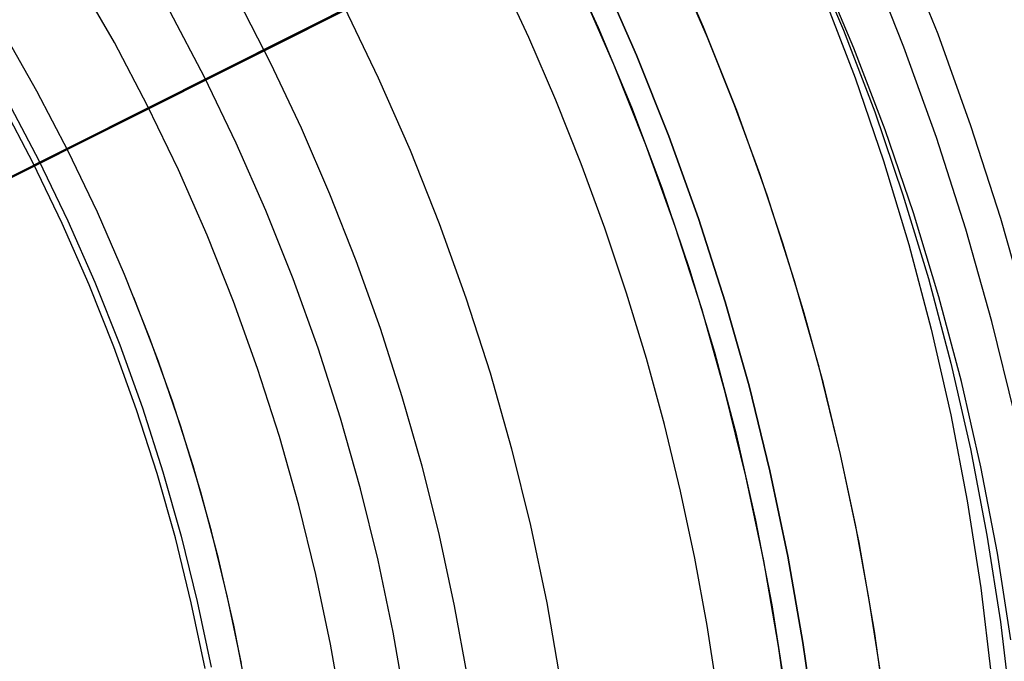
# Model space of a CAD drawing. Header units: millimetres. Extents: x 6239 to 7218, y -13987 to -13139.
# Tile 179 of 256: x 6764 to 6784, y -13450 to -13436. Entities that reach past the tile are written whole.
import ezdxf

# ---------------------------------------------------------------- set-up
doc = ezdxf.new("R2010")
doc.units = ezdxf.units.MM
doc.layers.add('color', color=7, linetype='Continuous')
doc.layers.add('luz', color=7, linetype='Continuous')

msp = doc.modelspace()

# ---------------------------------------------------------------- linework, layer by layer
at = {"color": 7, "true_color": 0xffffff}
for p, q in [((6775.735, -13436.66, 62.1), (6774.995, -13435.047, 62.1)), ((6777.894, -13436.642, 67.1), (6777.149, -13434.949, 67.1)), ((6777.894, -13436.642, 65.596), (6777.149, -13434.949, 65.596)), ((6777.894, -13436.642, 67.1), (6777.149, -13434.949, 67.1)), ((6780.074, -13435.046, 66.645), (6780.776, -13436.705, 67.057)), ((6782.723, -13436.789, 211.366), (6781.98, -13434.929, 211.366)), ((6782.02, -13437.055, 212.03), (6781.287, -13435.219, 212.03)), ((6780.99, -13437.076, 65.199), (6780.289, -13435.418, 64.787)), ((6780.99, -13437.076, 65.199), (6780.289, -13435.418, 64.787)), ((6774.302, -13436.854, 103.064), (6773.709, -13435.577, 103.064)), ((6774.302, -13436.854, 103.064), (6773.709, -13435.577, 103.064)), ((6776.519, -13437.219, 67.1), (6775.795, -13435.573, 67.1)), ((6776.519, -13437.219, 67.1), (6775.795, -13435.573, 67.1)), ((6775.795, -13435.573, 88.1), (6776.519, -13437.219, 88.1)), ((6776.519, -13437.219, 77.6), (6775.795, -13435.573, 77.6)), ((6775.795, -13435.573, 88.1), (6776.519, -13437.219, 88.1)), ((6777.98, -13436.855, 64.091), (6777.385, -13435.475, 64.091)), ((6777.98, -13436.855, 64.091), (6777.385, -13435.475, 64.091)), ((6765.77, -13436.961, 52.515), (6765.043, -13435.686, 52.515)), ((6765.77, -13436.961, 52.515), (6765.043, -13435.686, 52.515)), ((6776.052, -13437.414, 62.1), (6775.335, -13435.784, 62.1)), ((6776.052, -13437.414, 62.1), (6775.335, -13435.784, 62.1)), ((6780.372, -13436.005, 70.558), (6781.015, -13437.688, 70.969)), ((6780.372, -13436.005, 70.558), (6781.015, -13437.688, 70.969)), ((6768.309, -13436.069, 60.689), (6768.983, -13437.382, 60.689)), ((6768.309, -13436.069, 60.689), (6768.983, -13437.382, 60.689)), ((6770.497, -13436.225, 62.1), (6771.202, -13437.688, 62.1)), ((6770.497, -13436.225, 62.1), (6771.202, -13437.688, 62.1)), ((6767.624, -13437.67, 105.1), (6766.921, -13436.331, 105.1)), ((6767.624, -13437.67, 105.1), (6766.921, -13436.331, 105.1)), ((6776.419, -13438.298, 62.1), (6775.735, -13436.66, 62.1)), ((6778.579, -13438.36, 67.1), (6777.894, -13436.642, 67.1)), ((6778.579, -13438.36, 65.596), (6777.894, -13436.642, 65.596)), ((6778.579, -13438.36, 67.1), (6777.894, -13436.642, 67.1)), ((6764.176, -13437.959, 51.1), (6763.489, -13436.745, 51.1)), ((6764.176, -13437.959, 51.1), (6763.489, -13436.745, 51.1)), ((6774.86, -13438.148, 103.064), (6774.302, -13436.854, 103.064)), ((6774.86, -13438.148, 103.064), (6774.302, -13436.854, 103.064)), ((6778.536, -13438.252, 64.091), (6777.98, -13436.855, 64.091)), ((6778.536, -13438.252, 64.091), (6777.98, -13436.855, 64.091)), ((6780.776, -13436.705, 67.057), (6781.419, -13438.388, 67.468)), ((6783.4, -13438.673, 211.366), (6782.723, -13436.789, 211.366)), ((6766.452, -13438.26, 52.515), (6765.77, -13436.961, 52.515)), ((6766.452, -13438.26, 52.515), (6765.77, -13436.961, 52.515)), ((6782.689, -13438.915, 212.03), (6782.02, -13437.055, 212.03)), ((6777.185, -13438.889, 67.1), (6776.519, -13437.219, 67.1)), ((6777.185, -13438.889, 67.1), (6776.519, -13437.219, 67.1)), ((6776.519, -13437.219, 88.1), (6777.185, -13438.889, 88.1)), ((6777.185, -13438.889, 77.6), (6776.519, -13437.219, 77.6)), ((6776.519, -13437.219, 88.1), (6777.185, -13438.889, 88.1)), ((6781.633, -13438.759, 65.61), (6780.99, -13437.076, 65.199)), ((6781.633, -13438.759, 65.61), (6780.99, -13437.076, 65.199)), ((6768.983, -13437.382, 60.689), (6769.614, -13438.717, 60.689)), ((6768.983, -13437.382, 60.689), (6769.614, -13438.717, 60.689)), ((6776.712, -13439.068, 62.1), (6776.052, -13437.414, 62.1)), ((6776.712, -13439.068, 62.1), (6776.052, -13437.414, 62.1)), ((6768.28, -13439.033, 105.1), (6767.624, -13437.67, 105.1)), ((6768.28, -13439.033, 105.1), (6767.624, -13437.67, 105.1)), ((6771.202, -13437.688, 62.1), (6771.855, -13439.174, 62.1)), ((6771.202, -13437.688, 62.1), (6771.855, -13439.174, 62.1)), ((6781.015, -13437.688, 70.969), (6781.598, -13439.392, 71.377)), ((6781.015, -13437.688, 70.969), (6781.598, -13439.392, 71.377)), ((6764.821, -13439.196, 51.1), (6764.176, -13437.959, 51.1)), ((6764.821, -13439.196, 51.1), (6764.176, -13437.959, 51.1)), ((6764.101, -13439.442, 200.6), (6763.461, -13438.224, 200.6)), ((6764.101, -13439.442, 200.6), (6763.461, -13438.224, 200.6)), ((6763.571, -13438.163, 199.6), (6764.213, -13439.386, 199.6)), ((6763.571, -13438.163, 199.6), (6764.213, -13439.386, 199.6)), ((6767.088, -13439.582, 52.515), (6766.452, -13438.26, 52.515)), ((6767.088, -13439.582, 52.515), (6766.452, -13438.26, 52.515)), ((6775.381, -13439.457, 103.064), (6774.86, -13438.148, 103.064)), ((6775.381, -13439.457, 103.064), (6774.86, -13438.148, 103.064)), ((6779.053, -13439.664, 64.091), (6778.536, -13438.252, 64.091)), ((6779.053, -13439.664, 64.091), (6778.536, -13438.252, 64.091)), ((6777.046, -13439.958, 62.1), (6776.419, -13438.298, 62.1)), ((6779.205, -13440.101, 67.1), (6778.579, -13438.36, 67.1)), ((6779.205, -13440.101, 65.596), (6778.579, -13438.36, 65.596)), ((6779.205, -13440.101, 67.1), (6778.579, -13438.36, 67.1)), ((6781.419, -13438.388, 67.468), (6782.002, -13440.092, 67.876)), ((6784.013, -13440.58, 211.366), (6783.4, -13438.673, 211.366)), ((6769.614, -13438.717, 60.689), (6770.201, -13440.072, 60.689)), ((6769.614, -13438.717, 60.689), (6770.201, -13440.072, 60.689)), ((6777.794, -13440.581, 67.1), (6777.185, -13438.889, 67.1)), ((6777.794, -13440.581, 67.1), (6777.185, -13438.889, 67.1)), ((6777.185, -13438.889, 88.1), (6777.794, -13440.581, 88.1)), ((6777.794, -13440.581, 77.6), (6777.185, -13438.889, 77.6)), ((6777.185, -13438.889, 88.1), (6777.794, -13440.581, 88.1)), ((6782.217, -13440.464, 66.018), (6781.633, -13438.759, 65.61)), ((6782.217, -13440.464, 66.018), (6781.633, -13438.759, 65.61)), ((6768.889, -13440.418, 105.1), (6768.28, -13439.033, 105.1)), ((6768.889, -13440.418, 105.1), (6768.28, -13439.033, 105.1)), ((6777.314, -13440.744, 62.1), (6776.712, -13439.068, 62.1)), ((6777.314, -13440.744, 62.1), (6776.712, -13439.068, 62.1)), ((6783.294, -13440.798, 212.03), (6782.689, -13438.915, 212.03)), ((6765.423, -13440.454, 51.1), (6764.821, -13439.196, 51.1)), ((6765.423, -13440.454, 51.1), (6764.821, -13439.196, 51.1)), ((6771.855, -13439.174, 62.1), (6772.457, -13440.682, 62.1)), ((6771.855, -13439.174, 62.1), (6772.457, -13440.682, 62.1)), ((6764.698, -13440.683, 200.6), (6764.101, -13439.442, 200.6)), ((6764.698, -13440.683, 200.6), (6764.101, -13439.442, 200.6)), ((6764.213, -13439.386, 199.6), (6764.812, -13440.63, 199.6)), ((6764.213, -13439.386, 199.6), (6764.812, -13440.63, 199.6)), ((6775.865, -13440.779, 103.064), (6775.381, -13439.457, 103.064)), ((6775.865, -13440.779, 103.064), (6775.381, -13439.457, 103.064)), ((6781.598, -13439.392, 71.377), (6782.122, -13441.117, 71.783)), ((6781.598, -13439.392, 71.377), (6782.122, -13441.117, 71.783)), ((6767.679, -13440.925, 52.515), (6767.088, -13439.582, 52.515)), ((6767.679, -13440.925, 52.515), (6767.088, -13439.582, 52.515)), ((6779.53, -13441.089, 64.091), (6779.053, -13439.664, 64.091)), ((6779.53, -13441.089, 64.091), (6779.053, -13439.664, 64.091)), ((6770.201, -13440.072, 60.689), (6770.742, -13441.446, 60.689)), ((6770.201, -13440.072, 60.689), (6770.742, -13441.446, 60.689)), ((6777.616, -13441.639, 62.1), (6777.046, -13439.958, 62.1)), ((6779.771, -13441.862, 67.1), (6779.205, -13440.101, 67.1)), ((6779.771, -13441.862, 65.596), (6779.205, -13440.101, 65.596)), ((6779.771, -13441.862, 67.1), (6779.205, -13440.101, 67.1)), ((6782.002, -13440.092, 67.876), (6782.526, -13441.817, 68.282)), ((6765.982, -13441.732, 51.1), (6765.423, -13440.454, 51.1)), ((6765.982, -13441.732, 51.1), (6765.423, -13440.454, 51.1)), ((6769.45, -13441.823, 105.1), (6768.889, -13440.418, 105.1)), ((6769.45, -13441.823, 105.1), (6768.889, -13440.418, 105.1)), ((6782.74, -13442.189, 66.424), (6782.217, -13440.464, 66.018)), ((6782.74, -13442.189, 66.424), (6782.217, -13440.464, 66.018)), ((6765.252, -13441.943, 200.6), (6764.698, -13440.683, 200.6)), ((6765.252, -13441.943, 200.6), (6764.698, -13440.683, 200.6)), ((6764.812, -13440.63, 199.6), (6765.368, -13441.894, 199.6)), ((6764.812, -13440.63, 199.6), (6765.368, -13441.894, 199.6)), ((6772.457, -13440.682, 62.1), (6773.007, -13442.21, 62.1)), ((6772.457, -13440.682, 62.1), (6773.007, -13442.21, 62.1)), ((6778.344, -13442.293, 67.1), (6777.794, -13440.581, 67.1)), ((6778.344, -13442.293, 67.1), (6777.794, -13440.581, 67.1)), ((6777.794, -13440.581, 88.1), (6778.344, -13442.293, 88.1)), ((6778.344, -13442.293, 77.6), (6777.794, -13440.581, 77.6)), ((6777.794, -13440.581, 88.1), (6778.344, -13442.293, 88.1)), ((6784.559, -13442.507, 211.366), (6784.013, -13440.58, 211.366)), ((6768.223, -13442.288, 52.515), (6767.679, -13440.925, 52.515)), ((6768.223, -13442.288, 52.515), (6767.679, -13440.925, 52.515)), ((6776.312, -13442.115, 103.064), (6775.865, -13440.779, 103.064)), ((6776.312, -13442.115, 103.064), (6775.865, -13440.779, 103.064)), ((6777.859, -13442.439, 62.1), (6777.314, -13440.744, 62.1)), ((6777.859, -13442.439, 62.1), (6777.314, -13440.744, 62.1)), ((6783.833, -13442.699, 212.03), (6783.294, -13440.798, 212.03)), ((6779.967, -13442.527, 64.091), (6779.53, -13441.089, 64.091)), ((6779.967, -13442.527, 64.091), (6779.53, -13441.089, 64.091)), ((6782.122, -13441.117, 71.783), (6782.584, -13442.86, 72.185)), ((6782.122, -13441.117, 71.783), (6782.584, -13442.86, 72.185)), ((6770.742, -13441.446, 60.689), (6771.239, -13442.838, 60.689)), ((6770.742, -13441.446, 60.689), (6771.239, -13442.838, 60.689)), ((6766.496, -13443.029, 51.1), (6765.982, -13441.732, 51.1)), ((6766.496, -13443.029, 51.1), (6765.982, -13441.732, 51.1)), ((6778.128, -13443.339, 62.1), (6777.616, -13441.639, 62.1)), ((6765.368, -13441.894, 199.6), (6765.88, -13443.177, 199.6)), ((6765.368, -13441.894, 199.6), (6765.88, -13443.177, 199.6)), ((6769.962, -13443.246, 105.1), (6769.45, -13441.823, 105.1)), ((6769.962, -13443.246, 105.1), (6769.45, -13441.823, 105.1)), ((6780.275, -13443.642, 67.1), (6779.771, -13441.862, 67.1)), ((6780.275, -13443.642, 65.596), (6779.771, -13441.862, 65.596)), ((6780.275, -13443.642, 67.1), (6779.771, -13441.862, 67.1)), ((6782.526, -13441.817, 68.282), (6782.988, -13443.56, 68.683)), ((6765.762, -13443.221, 200.6), (6765.252, -13441.943, 200.6)), ((6765.762, -13443.221, 200.6), (6765.252, -13441.943, 200.6)), ((6776.721, -13443.462, 103.064), (6776.312, -13442.115, 103.064)), ((6776.721, -13443.462, 103.064), (6776.312, -13442.115, 103.064)), ((6766.678, -13443.522, 51.1), (6766.174, -13442.203, 51.1)), ((6768.719, -13443.669, 52.515), (6768.223, -13442.288, 52.515)), ((6768.719, -13443.669, 52.515), (6768.223, -13442.288, 52.515)), ((6773.007, -13442.21, 62.1), (6773.503, -13443.756, 62.1)), ((6773.007, -13442.21, 62.1), (6773.503, -13443.756, 62.1)), ((6778.834, -13444.023, 67.1), (6778.344, -13442.293, 67.1)), ((6778.834, -13444.023, 67.1), (6778.344, -13442.293, 67.1)), ((6778.344, -13442.293, 88.1), (6778.834, -13444.023, 88.1)), ((6778.834, -13444.023, 77.6), (6778.344, -13442.293, 77.6)), ((6778.344, -13442.293, 88.1), (6778.834, -13444.023, 88.1)), ((6783.203, -13443.932, 66.826), (6782.74, -13442.189, 66.424)), ((6783.203, -13443.932, 66.826), (6782.74, -13442.189, 66.424)), ((6778.344, -13444.153, 62.1), (6777.859, -13442.439, 62.1)), ((6778.344, -13444.153, 62.1), (6777.859, -13442.439, 62.1)), ((6780.363, -13443.977, 64.091), (6779.967, -13442.527, 64.091)), ((6780.363, -13443.977, 64.091), (6779.967, -13442.527, 64.091)), ((6784.306, -13444.619, 212.03), (6783.833, -13442.699, 212.03)), ((6771.239, -13442.838, 60.689), (6771.69, -13444.245, 60.689)), ((6771.239, -13442.838, 60.689), (6771.69, -13444.245, 60.689)), ((6782.584, -13442.86, 72.185), (6782.986, -13444.619, 72.583)), ((6782.584, -13442.86, 72.185), (6782.986, -13444.619, 72.583)), ((6766.965, -13444.342, 51.1), (6766.496, -13443.029, 51.1)), ((6766.965, -13444.342, 51.1), (6766.496, -13443.029, 51.1)), ((6766.228, -13444.516, 200.6), (6765.762, -13443.221, 200.6)), ((6766.228, -13444.516, 200.6), (6765.762, -13443.221, 200.6)), ((6765.88, -13443.177, 199.6), (6766.347, -13444.476, 199.6)), ((6765.88, -13443.177, 199.6), (6766.347, -13444.476, 199.6)), ((6770.424, -13444.686, 105.1), (6769.962, -13443.246, 105.1)), ((6770.424, -13444.686, 105.1), (6769.962, -13443.246, 105.1)), ((6778.581, -13445.055, 62.1), (6778.128, -13443.339, 62.1)), ((6767.136, -13444.858, 51.1), (6766.678, -13443.522, 51.1)), ((6777.093, -13444.821, 103.064), (6776.721, -13443.462, 103.064)), ((6777.093, -13444.821, 103.064), (6776.721, -13443.462, 103.064)), ((6782.988, -13443.56, 68.683), (6783.39, -13445.319, 69.081)), ((6769.168, -13445.066, 52.515), (6768.719, -13443.669, 52.515)), ((6769.168, -13445.066, 52.515), (6768.719, -13443.669, 52.515)), ((6773.503, -13443.756, 62.1), (6773.946, -13445.318, 62.1)), ((6773.503, -13443.756, 62.1), (6773.946, -13445.318, 62.1)), ((6780.718, -13445.438, 67.1), (6780.275, -13443.642, 67.1)), ((6780.718, -13445.438, 65.596), (6780.275, -13443.642, 65.596)), ((6780.718, -13445.438, 67.1), (6780.275, -13443.642, 67.1)), ((6783.604, -13445.691, 67.224), (6783.203, -13443.932, 66.826)), ((6783.604, -13445.691, 67.224), (6783.203, -13443.932, 66.826)), ((6778.77, -13445.882, 62.1), (6778.344, -13444.153, 62.1)), ((6778.77, -13445.882, 62.1), (6778.344, -13444.153, 62.1)), ((6779.264, -13445.769, 67.1), (6778.834, -13444.023, 67.1)), ((6779.264, -13445.769, 67.1), (6778.834, -13444.023, 67.1)), ((6778.834, -13444.023, 88.1), (6779.264, -13445.769, 88.1)), ((6779.264, -13445.769, 77.6), (6778.834, -13444.023, 77.6)), ((6778.834, -13444.023, 88.1), (6779.264, -13445.769, 88.1)), ((6780.718, -13445.438, 64.091), (6780.363, -13443.977, 64.091)), ((6780.718, -13445.438, 64.091), (6780.363, -13443.977, 64.091)), ((6767.39, -13445.671, 51.1), (6766.965, -13444.342, 51.1)), ((6767.39, -13445.671, 51.1), (6766.965, -13444.342, 51.1)), ((6771.69, -13444.245, 60.689), (6772.096, -13445.667, 60.689)), ((6771.69, -13444.245, 60.689), (6772.096, -13445.667, 60.689)), ((6766.649, -13445.827, 200.6), (6766.228, -13444.516, 200.6)), ((6766.649, -13445.827, 200.6), (6766.228, -13444.516, 200.6)), ((6766.347, -13444.476, 199.6), (6766.769, -13445.791, 199.6)), ((6766.347, -13444.476, 199.6), (6766.769, -13445.791, 199.6)), ((6770.837, -13446.142, 105.1), (6770.424, -13444.686, 105.1)), ((6770.837, -13446.142, 105.1), (6770.424, -13444.686, 105.1)), ((6782.986, -13444.619, 72.583), (6783.325, -13446.392, 72.976)), ((6782.986, -13444.619, 72.583), (6783.325, -13446.392, 72.976)), ((6767.547, -13446.209, 51.1), (6767.136, -13444.858, 51.1)), ((6777.425, -13446.189, 103.064), (6777.093, -13444.821, 103.064)), ((6777.425, -13446.189, 103.064), (6777.093, -13444.821, 103.064)), ((6769.568, -13446.478, 52.515), (6769.168, -13445.066, 52.515)), ((6769.568, -13446.478, 52.515), (6769.168, -13445.066, 52.515)), ((6778.975, -13446.786, 62.1), (6778.581, -13445.055, 62.1)), ((6773.946, -13445.318, 62.1), (6774.335, -13446.895, 62.1)), ((6773.946, -13445.318, 62.1), (6774.335, -13446.895, 62.1)), ((6783.39, -13445.319, 69.081), (6783.729, -13447.092, 69.475)), ((6781.031, -13446.907, 64.091), (6780.718, -13445.438, 64.091)), ((6781.031, -13446.907, 64.091), (6780.718, -13445.438, 64.091)), ((6781.098, -13447.248, 67.1), (6780.718, -13445.438, 67.1)), ((6781.098, -13447.248, 65.596), (6780.718, -13445.438, 65.596)), ((6781.098, -13447.248, 67.1), (6780.718, -13445.438, 67.1)), ((6767.768, -13447.014, 51.1), (6767.39, -13445.671, 51.1)), ((6767.768, -13447.014, 51.1), (6767.39, -13445.671, 51.1)), ((6772.096, -13445.667, 60.689), (6772.455, -13447.101, 60.689)), ((6772.096, -13445.667, 60.689), (6772.455, -13447.101, 60.689)), ((6779.634, -13447.529, 67.1), (6779.264, -13445.769, 67.1)), ((6779.634, -13447.529, 67.1), (6779.264, -13445.769, 67.1)), ((6779.264, -13445.769, 88.1), (6779.634, -13447.529, 88.1)), ((6779.634, -13447.529, 77.6), (6779.264, -13445.769, 77.6)), ((6779.264, -13445.769, 88.1), (6779.634, -13447.529, 88.1)), ((6783.944, -13447.464, 67.617), (6783.604, -13445.691, 67.224)), ((6783.944, -13447.464, 67.617), (6783.604, -13445.691, 67.224)), ((6767.025, -13447.151, 200.6), (6766.649, -13445.827, 200.6)), ((6767.025, -13447.151, 200.6), (6766.649, -13445.827, 200.6)), ((6766.769, -13445.791, 199.6), (6767.146, -13447.119, 199.6)), ((6766.769, -13445.791, 199.6), (6767.146, -13447.119, 199.6)), ((6779.136, -13447.624, 62.1), (6778.77, -13445.882, 62.1)), ((6779.136, -13447.624, 62.1), (6778.77, -13445.882, 62.1)), ((6771.199, -13447.61, 105.1), (6770.837, -13446.142, 105.1)), ((6771.199, -13447.61, 105.1), (6770.837, -13446.142, 105.1)), ((6777.719, -13447.566, 103.064), (6777.425, -13446.189, 103.064)), ((6777.719, -13447.566, 103.064), (6777.425, -13446.189, 103.064)), ((6767.911, -13447.573, 51.1), (6767.547, -13446.209, 51.1)), ((6783.325, -13446.392, 72.976), (6783.603, -13448.177, 73.365)), ((6783.325, -13446.392, 72.976), (6783.603, -13448.177, 73.365)), ((6769.919, -13447.902, 52.515), (6769.568, -13446.478, 52.515)), ((6769.919, -13447.902, 52.515), (6769.568, -13446.478, 52.515)), ((6779.309, -13448.529, 62.1), (6778.975, -13446.786, 62.1)), ((6774.335, -13446.895, 62.1), (6774.668, -13448.484, 62.1)), ((6774.335, -13446.895, 62.1), (6774.668, -13448.484, 62.1)), ((6781.302, -13448.385, 64.091), (6781.031, -13446.907, 64.091)), ((6781.302, -13448.385, 64.091), (6781.031, -13446.907, 64.091)), ((6767.354, -13448.488, 200.6), (6767.025, -13447.151, 200.6)), ((6767.354, -13448.488, 200.6), (6767.025, -13447.151, 200.6)), ((6767.146, -13447.119, 199.6), (6767.476, -13448.46, 199.6)), ((6767.146, -13447.119, 199.6), (6767.476, -13448.46, 199.6)), ((6768.1, -13448.369, 51.1), (6767.768, -13447.014, 51.1)), ((6768.1, -13448.369, 51.1), (6767.768, -13447.014, 51.1)), ((6772.455, -13447.101, 60.689), (6772.767, -13448.546, 60.689)), ((6772.455, -13447.101, 60.689), (6772.767, -13448.546, 60.689)), ((6783.729, -13447.092, 69.475), (6784.007, -13448.877, 69.864)), ((6781.416, -13449.07, 67.1), (6781.098, -13447.248, 67.1)), ((6781.416, -13449.07, 65.596), (6781.098, -13447.248, 65.596)), ((6781.416, -13449.07, 67.1), (6781.098, -13447.248, 67.1)), ((6768.227, -13448.949, 51.1), (6767.911, -13447.573, 51.1)), ((6771.51, -13449.091, 105.1), (6771.199, -13447.61, 105.1)), ((6771.51, -13449.091, 105.1), (6771.199, -13447.61, 105.1)), ((6777.973, -13448.951, 103.064), (6777.719, -13447.566, 103.064)), ((6777.973, -13448.951, 103.064), (6777.719, -13447.566, 103.064)), ((6779.943, -13449.301, 67.1), (6779.634, -13447.529, 67.1)), ((6779.943, -13449.301, 67.1), (6779.634, -13447.529, 67.1)), ((6779.634, -13447.529, 88.1), (6779.943, -13449.301, 88.1)), ((6779.943, -13449.301, 77.6), (6779.634, -13447.529, 77.6)), ((6779.634, -13447.529, 88.1), (6779.943, -13449.301, 88.1)), ((6784.221, -13449.249, 68.006), (6783.944, -13447.464, 67.617)), ((6784.221, -13449.249, 68.006), (6783.944, -13447.464, 67.617)), ((6779.442, -13449.379, 62.1), (6779.136, -13447.624, 62.1)), ((6779.442, -13449.379, 62.1), (6779.136, -13447.624, 62.1)), ((6770.221, -13449.338, 52.515), (6769.919, -13447.902, 52.515)), ((6770.221, -13449.338, 52.515), (6769.919, -13447.902, 52.515)), ((6783.603, -13448.177, 73.365), (6783.818, -13449.972, 73.749)), ((6783.603, -13448.177, 73.365), (6783.818, -13449.972, 73.749)), ((6768.385, -13449.734, 51.1), (6768.1, -13448.369, 51.1)), ((6768.385, -13449.734, 51.1), (6768.1, -13448.369, 51.1)), ((6781.532, -13449.871, 64.091), (6781.302, -13448.385, 64.091)), ((6781.532, -13449.871, 64.091), (6781.302, -13448.385, 64.091)), ((6767.637, -13449.835, 200.6), (6767.354, -13448.488, 200.6)), ((6767.637, -13449.835, 200.6), (6767.354, -13448.488, 200.6)), ((6767.476, -13448.46, 199.6), (6767.76, -13449.811, 199.6)), ((6767.476, -13448.46, 199.6), (6767.76, -13449.811, 199.6)), ((6772.767, -13448.546, 60.689), (6773.033, -13450.001, 60.689)), ((6772.767, -13448.546, 60.689), (6773.033, -13450.001, 60.689)), ((6774.668, -13448.484, 62.1), (6774.947, -13450.083, 62.1)), ((6774.668, -13448.484, 62.1), (6774.947, -13450.083, 62.1)), ((6779.582, -13450.283, 62.1), (6779.309, -13448.529, 62.1)), ((6768.496, -13450.336, 51.1), (6768.227, -13448.949, 51.1)), ((6778.188, -13450.343, 103.064), (6777.973, -13448.951, 103.064)), ((6778.188, -13450.343, 103.064), (6777.973, -13448.951, 103.064)), ((6784.007, -13448.877, 69.864), (6784.222, -13450.672, 70.248)), ((6771.77, -13450.581, 105.1), (6771.51, -13449.091, 105.1)), ((6771.77, -13450.581, 105.1), (6771.51, -13449.091, 105.1)), ((6781.67, -13450.902, 67.1), (6781.416, -13449.07, 67.1)), ((6781.67, -13450.902, 65.596), (6781.416, -13449.07, 65.596)), ((6781.67, -13450.902, 67.1), (6781.416, -13449.07, 67.1)), ((6770.473, -13450.784, 52.515), (6770.221, -13449.338, 52.515)), ((6770.473, -13450.784, 52.515), (6770.221, -13449.338, 52.515)), ((6779.687, -13451.143, 62.1), (6779.442, -13449.379, 62.1)), ((6779.687, -13451.143, 62.1), (6779.442, -13449.379, 62.1)), ((6780.191, -13451.082, 67.1), (6779.943, -13449.301, 67.1)), ((6780.191, -13451.082, 67.1), (6779.943, -13449.301, 67.1)), ((6779.943, -13449.301, 88.1), (6780.191, -13451.082, 88.1)), ((6780.191, -13451.082, 77.6), (6779.943, -13449.301, 77.6)), ((6779.943, -13449.301, 88.1), (6780.191, -13451.082, 88.1))]:
    msp.add_line(p, q, dxfattribs=at)
at = {"layer": 'color', "color": 254, "true_color": 0xcad1ee}
for p, q in [((6759.778, -13441.675, 30.3), (6793.742, -13424.653, 30.3)), ((6757.38, -13442.877, 28.2), (6781.681, -13430.698, 28.2))]:
    msp.add_line(p, q, dxfattribs=at)
at = {"layer": 'luz', "color": 254, "true_color": 0xcad1ee}
for p, q in [((6594.587, -13524.539, -31.05), (6862.371, -13390.182, -31.05)), ((6862.371, -13390.182, -32.55), (6594.587, -13524.539, -32.55))]:
    msp.add_line(p, q, dxfattribs=at)

doc.saveas('drawing.dxf')
